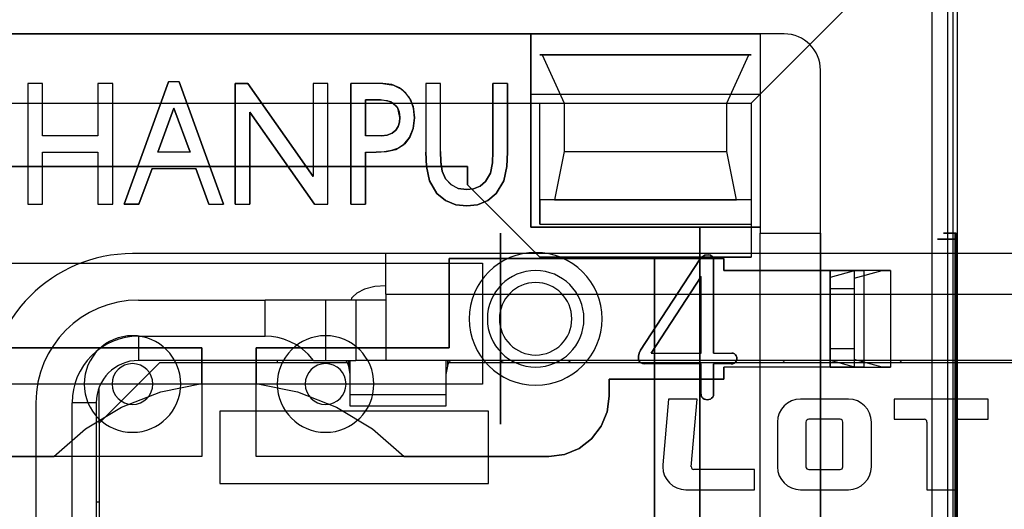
# Model space of a CAD drawing. Header units: millimetres. Extents: x 0 to 1524, y 0 to 1016.
# Tile 133 of 256: x 677.36 to 685.52, y 397.97 to 402.02. Entities that reach past the tile are written whole.
import ezdxf

# ---------------------------------------------------------------- set-up
doc = ezdxf.new("R2010")
doc.units = ezdxf.units.MM
doc.header["$LTSCALE"] = 83.82
doc.layers.get('0').update_dxf_attribs({"linetype": 'CONTINUOUS'})
doc.layers.add('02___PRT_ALL_AXES', color=7, linetype='CONTINUOUS')

msp = doc.modelspace()

# ---------------------------------------------------------------- linework, layer by layer
at = {"color": 7, "linetype": 'CONTINUOUS'}
for p, q in [((685.0944, 391.0067), (685.0944, 403.0067)), ((685.0469, 402.9292), (685.0469, 391.0841)), ((683.6944, 401.9067), (674.4944, 401.9067)), ((681.6694, 401.7317), (681.6894, 401.7317)), ((683.4194, 401.7317), (681.6694, 401.7317)), ((681.6894, 401.7317), (681.8694, 401.3317)), ((683.2194, 401.3317), (683.3994, 401.7317)), ((683.3994, 401.7317), (683.4194, 401.7317)), ((683.9944, 392.4067), (683.9944, 401.6067)), ((679.1439, 401.495), (679.2499, 401.495)), ((679.1439, 400.495), (679.1439, 401.495)), ((679.1439, 401.495), (679.1439, 400.495)), ((679.2499, 401.495), (679.1439, 401.495)), ((680.1034, 400.495), (680.1034, 401.495)), ((680.1034, 401.495), (680.1034, 400.495)), ((681.279, 400.9319), (681.279, 401.495)), ((681.279, 401.495), (681.279, 400.9319)), ((681.4006, 401.495), (681.4006, 400.9262)), ((681.4006, 400.9262), (681.4006, 401.495)), ((681.5944, 401.4067), (683.4944, 401.4067)), ((681.5944, 400.3067), (681.5944, 401.4067)), ((683.4944, 401.4067), (683.4944, 400.3067)), ((680.225, 401.3599), (680.3491, 401.3599)), ((680.225, 401.0626), (680.225, 401.3599)), ((680.225, 401.3599), (680.225, 401.0626)), ((680.3491, 401.3599), (680.225, 401.3599)), ((681.6694, 400.3317), (681.6694, 401.3317)), ((681.6694, 401.3317), (683.4194, 401.3317)), ((681.8694, 401.3317), (681.8694, 400.9317)), ((683.2194, 400.9317), (683.2194, 401.3317)), ((683.4194, 401.3317), (683.4194, 400.5317)), ((679.2655, 401.2577), (679.2655, 400.495)), ((679.2655, 400.495), (679.2655, 401.2577)), ((680.225, 400.9274), (680.225, 400.495)), ((680.225, 400.495), (680.225, 400.9274)), ((681.8694, 400.9317), (681.7894, 400.5317)), ((683.2994, 400.5317), (683.2194, 400.9317)), ((677.1194, 400.8067), (681.0694, 400.8067)), ((681.0694, 400.8067), (677.1194, 400.8067)), ((681.0694, 400.8067), (681.0694, 400.6567)), ((681.0694, 400.6567), (681.0694, 400.8067)), ((681.0694, 400.6567), (681.6694, 400.0567)), ((681.6694, 400.0567), (681.0694, 400.6567)), ((681.6694, 400.5317), (681.6694, 400.3317)), ((683.4194, 400.5317), (681.6694, 400.5317)), ((681.7894, 400.5317), (683.2994, 400.5317)), ((678.3483, 400.495), (678.225, 400.495)), ((678.225, 400.495), (678.3483, 400.495)), ((682.9944, 400.3067), (681.5944, 400.3067)), ((682.9944, 393.7067), (682.9944, 400.3067)), ((682.9944, 400.3067), (682.9944, 393.7067)), ((683.4944, 400.3067), (682.9944, 400.3067)), ((681.3444, 398.6732), (681.3444, 400.2567)), ((681.3444, 400.2567), (681.3444, 398.6732)), ((680.3944, 399.7517), (680.3944, 400.0867)), ((680.9194, 400.0467), (683.1944, 400.0467)), ((680.9194, 399.3067), (680.9194, 400.0467)), ((680.9194, 400.0467), (680.9194, 399.3067)), ((683.1944, 400.0467), (680.9194, 400.0467)), ((681.6694, 400.0567), (683.4194, 400.0567)), ((682.6194, 400.0567), (681.6694, 400.0567)), ((683.4194, 400.0567), (682.6194, 400.0567)), ((682.6194, 400.0567), (682.6194, 393.9567)), ((682.6194, 393.9567), (682.6194, 400.0567)), ((683.1092, 400.0238), (683.1092, 399.2622)), ((683.1092, 399.2622), (683.1092, 400.0238)), ((683.1944, 400.0467), (683.1944, 399.9467)), ((683.1944, 399.9467), (683.1944, 400.0467)), ((676.9944, 400.0067), (681.1944, 400.0067)), ((681.1944, 400.0067), (681.1944, 399.0067)), ((683.4944, 399.1467), (683.4944, 399.9467)), ((683.4944, 399.9467), (683.9944, 399.9467)), ((683.9944, 399.9467), (683.9944, 399.1467)), ((678.3444, 399.7017), (679.3944, 399.7017)), ((679.8944, 399.7017), (679.3944, 399.7017)), ((679.3944, 399.4017), (679.3944, 399.7017)), ((680.1444, 399.7017), (679.8944, 399.7017)), ((679.8944, 399.7017), (679.8944, 399.2017)), ((680.1079, 399.7133), (680.1042, 399.7017)), ((680.3944, 399.7017), (680.1444, 399.7017)), ((680.1444, 399.7017), (680.1444, 399.2017)), ((680.3944, 399.7517), (680.3944, 399.7017)), ((680.3944, 399.7517), (689.5944, 399.7517)), ((680.3944, 399.7017), (680.3944, 399.2017)), ((678.3444, 399.4017), (678.3444, 399.2017)), ((678.3444, 399.4017), (679.3944, 399.4017)), ((677.2694, 399.3067), (678.8694, 399.3067)), ((678.8694, 399.3067), (677.2694, 399.3067)), ((678.8694, 399.3067), (678.8694, 398.4067)), ((678.8694, 399.0098), (678.8694, 399.3067)), ((679.3194, 399.3067), (680.9194, 399.3067)), ((679.3194, 398.4067), (679.3194, 399.3067)), ((679.3194, 399.3067), (679.3194, 399.0098)), ((680.9194, 399.3067), (679.3194, 399.3067)), ((678.0194, 398.6817), (678.5194, 399.1817)), ((679.7944, 399.2017), (678.3444, 399.2017)), ((679.4944, 399.1817), (678.5194, 399.1817)), ((679.4944, 399.2017), (679.4944, 399.1817)), ((679.7944, 399.1817), (679.4944, 399.1817)), ((679.7944, 399.2017), (679.8944, 399.2017)), ((679.8776, 399.1817), (679.7944, 399.1817)), ((679.8944, 399.1817), (679.8776, 399.1817)), ((679.8944, 399.2017), (680.1444, 399.2017)), ((680.0599, 399.1817), (679.8944, 399.1817)), ((680.0747, 399.1817), (680.0599, 399.1817)), ((680.0828, 399.2017), (680.0828, 399.1548)), ((680.0828, 399.1548), (680.0944, 399.0849)), ((680.0944, 399.2017), (680.0944, 398.9208)), ((680.3944, 399.2017), (680.1444, 399.2017)), ((681.4944, 399.2017), (680.3944, 399.2017)), ((680.8944, 398.9208), (680.8944, 399.2017)), ((680.8944, 399.0849), (680.906, 399.1548)), ((680.906, 399.1548), (680.906, 399.2017)), ((680.9288, 399.1817), (680.9141, 399.1817)), ((681.1112, 399.1817), (680.9288, 399.1817)), ((681.4944, 399.1817), (681.1112, 399.1817)), ((688.4944, 399.2017), (681.4944, 399.2017)), ((688.4944, 399.1817), (681.4944, 399.1817)), ((683.1092, 399.1733), (683.1092, 398.924)), ((683.1092, 398.924), (683.1092, 399.1733)), ((683.1944, 399.1467), (683.1944, 399.0467)), ((683.1944, 399.0467), (683.1944, 399.1467)), ((683.9944, 399.1467), (683.4944, 399.1467)), ((682.2444, 399.0467), (682.2444, 398.9067)), ((683.1944, 399.0467), (682.2444, 399.0467)), ((682.2444, 399.0467), (683.1944, 399.0467)), ((682.2444, 398.9067), (682.2444, 399.0467)), ((677.8694, 399.0067), (676.9944, 399.0067)), ((678.6694, 399.0067), (677.8694, 399.0067)), ((678.0194, 398.6817), (678.0194, 398.9738)), ((679.5194, 399.0067), (678.6694, 399.0067)), ((680.3194, 399.0067), (679.5194, 399.0067)), ((681.1944, 399.0067), (680.3194, 399.0067)), ((680.0944, 398.9208), (680.0944, 398.8271)), ((680.0944, 398.9208), (680.8944, 398.9208)), ((680.8944, 398.8271), (680.8944, 398.9208)), ((682.7359, 398.8817), (682.6884, 398.338)), ((682.972, 398.8817), (682.7359, 398.8817)), ((682.9231, 398.3216), (682.972, 398.8817)), ((684.2259, 398.8817), (683.8277, 398.8817)), ((685.3833, 398.8817), (684.6055, 398.8817)), ((684.6055, 398.8817), (684.6055, 398.715)), ((685.3833, 398.715), (685.3833, 398.8817)), ((677.4944, 398.8517), (677.4944, 396.4232)), ((677.9944, 398.8517), (677.7944, 398.8517)), ((677.7944, 396.4232), (677.7944, 398.8517)), ((677.9944, 398.8517), (677.9944, 396.4232)), ((680.0944, 398.827), (680.8944, 398.827)), ((679.0194, 398.7817), (679.0194, 398.1817)), ((681.2444, 398.7817), (679.0194, 398.7817)), ((681.2444, 398.1817), (681.2444, 398.7817)), ((684.1564, 398.715), (683.8972, 398.715)), ((684.6055, 398.715), (684.8532, 398.715)), ((685.1356, 398.715), (685.3833, 398.715)), ((678.0194, 398.6817), (678.0194, 396.3102)), ((683.6379, 398.6918), (683.6379, 398.3215)), ((683.874, 398.6918), (683.874, 398.3215)), ((684.1796, 398.3215), (684.1796, 398.6918)), ((684.4157, 398.3215), (684.4157, 398.6918)), ((684.8763, 398.6918), (684.8763, 398.1317)), ((685.1124, 398.1317), (685.1124, 398.6918)), ((678.8694, 398.4067), (676.4444, 398.4067)), ((676.4444, 398.4067), (677.6442, 398.4067)), ((681.7444, 398.4067), (679.3194, 398.4067)), ((680.5446, 398.4067), (681.7444, 398.4067)), ((683.4481, 398.2983), (682.9463, 398.2983)), ((683.4481, 398.1317), (683.4481, 398.2983)), ((683.8972, 398.2983), (684.1564, 398.2983)), ((679.0194, 398.1817), (681.2444, 398.1817)), ((682.8775, 398.1317), (683.4481, 398.1317)), ((683.8277, 398.1317), (684.2259, 398.1317)), ((684.8763, 398.1317), (685.1124, 398.1317)), ((677.9944, 398.0317), (678.0194, 398.0317)), ((677.9944, 398.0317), (678.0194, 398.0317))]:
    msp.add_line(p, q, dxfattribs=at)
at = {"color": 6, "linetype": 'CONTINUOUS'}
for p, q in [((685.1294, 391.0016), (685.1294, 403.0117)), ((683.4194, 401.3317), (684.9194, 402.8317)), ((684.9194, 391.1817), (684.9194, 402.8317)), ((676.5944, 401.9067), (681.5944, 401.9067)), ((681.5944, 401.9067), (681.5944, 400.3067)), ((681.5944, 401.4067), (681.5944, 401.9067)), ((681.5944, 401.9067), (683.4944, 401.9067)), ((683.4944, 401.9067), (683.4944, 401.4067)), ((683.4944, 401.9067), (683.4944, 400.2567)), ((683.6944, 401.9067), (683.4944, 401.9067)), ((681.6894, 401.7317), (683.3994, 401.7317)), ((683.9944, 400.2567), (683.9944, 401.6067)), ((677.4277, 401.495), (677.4277, 400.495)), ((677.5493, 401.495), (677.4277, 401.495)), ((677.4277, 401.495), (677.4277, 400.495)), ((677.5493, 401.495), (677.4277, 401.495)), ((677.5493, 401.0626), (677.5493, 401.495)), ((677.5493, 401.0626), (677.5493, 401.495)), ((678.0088, 401.495), (678.0088, 401.0626)), ((678.1304, 401.495), (678.0088, 401.495)), ((678.0088, 401.495), (678.0088, 401.0626)), ((678.1304, 401.495), (678.0088, 401.495)), ((678.1304, 400.495), (678.1304, 401.495)), ((678.1304, 400.495), (678.1304, 401.495)), ((678.225, 400.495), (678.593, 401.5085)), ((678.593, 401.5085), (678.225, 400.495)), ((678.6804, 401.5085), (678.593, 401.5085)), ((678.6804, 401.5085), (678.593, 401.5085)), ((678.6804, 401.5085), (679.0493, 400.495)), ((679.0493, 400.495), (678.6804, 401.5085)), ((679.2499, 401.495), (679.7925, 400.7256)), ((679.7925, 400.7256), (679.2499, 401.495)), ((679.7925, 401.495), (679.7925, 400.7256)), ((679.9142, 401.495), (679.7925, 401.495)), ((679.7925, 401.495), (679.7925, 400.7256)), ((679.9142, 401.495), (679.7925, 401.495)), ((679.9142, 400.495), (679.9142, 401.495)), ((679.9142, 400.495), (679.9142, 401.495)), ((680.3683, 401.495), (680.1034, 401.495)), ((680.3683, 401.495), (680.1034, 401.495)), ((680.725, 401.495), (680.725, 400.9277)), ((680.8466, 401.495), (680.725, 401.495)), ((680.725, 401.495), (680.725, 400.9277)), ((680.8466, 401.495), (680.725, 401.495)), ((680.8466, 400.9319), (680.8466, 401.495)), ((680.8466, 400.9319), (680.8466, 401.495)), ((681.4006, 401.495), (681.279, 401.495)), ((681.4006, 401.495), (681.279, 401.495)), ((676.5194, 401.3317), (681.6694, 401.3317)), ((681.6694, 401.3317), (683.4194, 401.3317)), ((681.8694, 401.3317), (683.2194, 401.3317)), ((683.4194, 401.3317), (683.4194, 400.3317)), ((678.5052, 400.9274), (678.6371, 401.2898)), ((678.6371, 401.2898), (678.5052, 400.9274)), ((678.6371, 401.2898), (678.7727, 400.9274)), ((678.7727, 400.9274), (678.6371, 401.2898)), ((679.8033, 400.495), (679.2655, 401.2577)), ((679.2655, 401.2577), (679.8033, 400.495)), ((678.0088, 401.0626), (677.5493, 401.0626)), ((678.0088, 401.0626), (677.5493, 401.0626)), ((680.3563, 401.0626), (680.225, 401.0626)), ((680.3563, 401.0626), (680.225, 401.0626)), ((677.5493, 400.9274), (678.0088, 400.9274)), ((677.5493, 400.495), (677.5493, 400.9274)), ((677.5493, 400.9274), (678.0088, 400.9274)), ((677.5493, 400.495), (677.5493, 400.9274)), ((678.0088, 400.9274), (678.0088, 400.495)), ((678.0088, 400.9274), (678.0088, 400.495)), ((678.7727, 400.9274), (678.5052, 400.9274)), ((678.7727, 400.9274), (678.5052, 400.9274)), ((680.225, 400.9274), (680.3132, 400.9274)), ((680.225, 400.9274), (680.3132, 400.9274)), ((681.8694, 400.9317), (683.2194, 400.9317)), ((678.4564, 400.7923), (678.3483, 400.495)), ((678.3483, 400.495), (678.4564, 400.7923)), ((678.4564, 400.7923), (678.8194, 400.7923)), ((678.4564, 400.7923), (678.8194, 400.7923)), ((678.9264, 400.495), (678.8194, 400.7923)), ((678.8194, 400.7923), (678.9264, 400.495)), ((683.4194, 400.5317), (683.4194, 400.3317)), ((677.4277, 400.495), (677.5493, 400.495)), ((677.4277, 400.495), (677.5493, 400.495)), ((678.0088, 400.495), (678.1304, 400.495)), ((678.0088, 400.495), (678.1304, 400.495)), ((678.9264, 400.495), (679.0493, 400.495)), ((678.9264, 400.495), (679.0493, 400.495)), ((679.1439, 400.495), (679.2655, 400.495)), ((679.1439, 400.495), (679.2655, 400.495)), ((679.8033, 400.495), (679.9142, 400.495)), ((679.8033, 400.495), (679.9142, 400.495)), ((680.1034, 400.495), (680.225, 400.495)), ((680.1034, 400.495), (680.225, 400.495)), ((681.5944, 400.3067), (683.4944, 400.3067)), ((681.6694, 400.3317), (683.4194, 400.3317)), ((683.4194, 400.3317), (683.4194, 400.0567)), ((683.4944, 400.3067), (683.4944, 400.2567)), ((683.4944, 393.7567), (683.4944, 400.2567)), ((683.4944, 400.2567), (683.9944, 400.2567)), ((683.4944, 399.9467), (683.4944, 400.2567)), ((683.4944, 400.2567), (683.9944, 400.2567)), ((683.9944, 400.2567), (683.9944, 399.9467)), ((685.1061, 400.2067), (685.1061, 393.8067)), ((685.1176, 400.2567), (685.1076, 400.2567)), ((685.1192, 393.8067), (685.1192, 400.2067)), ((682.5043, 399.2865), (682.993, 400.0347)), ((682.993, 400.0347), (682.5043, 399.2865)), ((683.1944, 399.9467), (684.0744, 399.9467)), ((684.0744, 399.9467), (683.1944, 399.9467)), ((684.0744, 399.9467), (684.3541, 399.9467)), ((684.0744, 399.1467), (684.0744, 399.9467)), ((684.0744, 399.9467), (684.0744, 399.1467)), ((684.0744, 399.9467), (684.0744, 399.1467)), ((684.2849, 399.9467), (684.0744, 399.8896)), ((684.5744, 399.9467), (684.2744, 399.9467)), ((684.2744, 399.9467), (684.2744, 399.1467)), ((684.2744, 399.9467), (684.2744, 399.1467)), ((684.2744, 399.8842), (684.5052, 399.9467)), ((684.3541, 399.9467), (684.2849, 399.9467)), ((684.5052, 399.9467), (684.2849, 399.9467)), ((684.3541, 399.9467), (684.3541, 399.1467)), ((684.5052, 399.9467), (684.5744, 399.9467)), ((684.5744, 399.9467), (684.5744, 399.1467)), ((682.5907, 399.2622), (683.0055, 399.8967)), ((683.0055, 399.8967), (682.5907, 399.2622)), ((683.0055, 399.2622), (683.0055, 399.8967)), ((683.0055, 399.2622), (683.0055, 399.8967)), ((684.0744, 399.8896), (684.0744, 399.2037)), ((684.0744, 399.7967), (684.0744, 399.8896)), ((684.2744, 399.8842), (684.2744, 399.2092)), ((684.2744, 399.8842), (684.2744, 399.7967)), ((684.0744, 399.7967), (684.0744, 399.2967)), ((684.0744, 399.7967), (684.2744, 399.7967)), ((684.2744, 399.7967), (684.2744, 399.2967)), ((684.0744, 399.2037), (684.0744, 399.2967)), ((684.2744, 399.2967), (684.0744, 399.2967)), ((684.2744, 399.2967), (684.2744, 399.2092)), ((682.5907, 399.2622), (683.0055, 399.2622)), ((682.5907, 399.2622), (683.0055, 399.2622)), ((683.1092, 399.2622), (683.2601, 399.2622)), ((683.1092, 399.2622), (683.2601, 399.2622)), ((684.0744, 399.2037), (684.2849, 399.1467)), ((684.5052, 399.1467), (684.2744, 399.2092)), ((683.0055, 399.1733), (682.5368, 399.1733)), ((683.0055, 399.1733), (682.5368, 399.1733)), ((683.0055, 398.924), (683.0055, 399.1733)), ((683.0055, 398.924), (683.0055, 399.1733)), ((683.2555, 399.1733), (683.1092, 399.1733)), ((683.2555, 399.1733), (683.1092, 399.1733)), ((684.0744, 399.1467), (683.1944, 399.1467)), ((684.0744, 399.1467), (683.1944, 399.1467)), ((683.4944, 397.4067), (683.4944, 399.1467)), ((683.9944, 399.1467), (683.9944, 397.4067)), ((684.3541, 399.1467), (684.0744, 399.1467)), ((684.2744, 399.1467), (684.5744, 399.1467)), ((684.2849, 399.1467), (684.3541, 399.1467)), ((684.2849, 399.1467), (684.5052, 399.1467)), ((684.5744, 399.1467), (684.5052, 399.1467)), ((681.1944, 399.0067), (676.9944, 399.0067))]:
    msp.add_line(p, q, dxfattribs=at)
for points in [[(680.3683, 401.495), (680.4562, 401.4828), (680.5295, 401.445), (680.5848, 401.3846), (680.6192, 401.3055), (680.6304, 401.2102)], [(680.6304, 401.2102), (680.6227, 401.29), (680.5992, 401.3591), (680.5604, 401.4164), (680.5078, 401.4598), (680.4431, 401.4864), (680.3683, 401.495)], [(680.3491, 401.3599), (680.4053, 401.3544), (680.4521, 401.336), (680.4859, 401.3034), (680.5036, 401.2611), (680.5088, 401.2136)], [(680.5088, 401.2136), (680.4932, 401.2905), (680.4362, 401.3444), (680.3491, 401.3599)], [(680.6304, 401.2102), (680.62, 401.1227), (680.5919, 401.0514), (680.5499, 400.9965), (680.4979, 400.9596), (680.4401, 400.9395), (680.3791, 400.9302), (680.3132, 400.9274)], [(680.3132, 400.9274), (680.3987, 400.9322), (680.4756, 400.9499), (680.5417, 400.989), (680.5904, 401.0489), (680.6202, 401.1233), (680.6304, 401.2102)], [(680.5088, 401.2136), (680.5055, 401.175), (680.4952, 401.14), (680.4757, 401.1087), (680.4457, 401.0836), (680.4055, 401.0678), (680.3563, 401.0626)], [(680.3563, 401.0626), (680.4051, 401.0677), (680.4452, 401.0833), (680.4752, 401.1082), (680.495, 401.1395), (680.5055, 401.1748), (680.5088, 401.2136)], [(680.8172, 400.5833), (680.7549, 400.689), (680.7293, 400.8077), (680.725, 400.9277)], [(680.725, 400.9277), (680.7293, 400.8077), (680.7549, 400.689), (680.8172, 400.5833)], [(680.8466, 400.9319), (680.8494, 400.8459), (680.8602, 400.7706), (680.8879, 400.7063), (680.9335, 400.6576), (680.9926, 400.6268), (681.0622, 400.6166)], [(681.0622, 400.6166), (680.9929, 400.6267), (680.934, 400.6572), (680.8885, 400.7055), (680.8605, 400.7696), (680.8495, 400.8451), (680.8466, 400.9319)], [(681.2191, 400.6827), (681.2603, 400.7523), (681.276, 400.8382), (681.279, 400.9319)], [(681.279, 400.9319), (681.276, 400.8383), (681.2603, 400.7523), (681.2191, 400.6827)], [(681.4006, 400.9262), (681.3957, 400.8072), (681.3698, 400.6893), (681.3073, 400.5841)], [(681.3073, 400.5841), (681.3698, 400.6893), (681.3957, 400.8072), (681.4006, 400.9262)], [(681.0622, 400.6166), (681.12, 400.6234), (681.1739, 400.6455), (681.2191, 400.6827)], [(681.2191, 400.6827), (681.1739, 400.6455), (681.12, 400.6234), (681.0622, 400.6166)], [(681.0634, 400.4815), (680.9733, 400.4915), (680.8885, 400.5251), (680.8172, 400.5833)], [(680.8172, 400.5833), (680.8885, 400.5251), (680.9733, 400.4915), (681.0634, 400.4815)], [(681.3073, 400.5841), (681.2371, 400.5261), (681.1532, 400.4917), (681.0634, 400.4815)], [(681.0634, 400.4815), (681.1532, 400.4917), (681.2371, 400.5261), (681.3073, 400.5841)], [(685.1061, 400.2067), (685.0609, 400.2067), (685.0227, 400.2067), (684.9931, 400.2067), (684.9728, 400.2067), (684.9634, 400.2067), (684.9647, 400.2067), (684.9768, 400.2067), (684.9996, 400.2067), (685.0314, 400.2067), (685.0715, 400.2067), (685.1192, 400.2067)], [(685.1076, 400.2567), (685.071, 400.2567), (685.0423, 400.2567), (685.0228, 400.2567), (685.0133, 400.2567), (685.0146, 400.2567), (685.0263, 400.2567), (685.048, 400.2567), (685.0792, 400.2567), (685.1176, 400.2567)], [(685.1076, 400.2567), (685.107, 400.2524), (685.1065, 400.241), (685.1062, 400.2249), (685.1061, 400.2067)], [(685.1192, 400.2067), (685.1191, 400.2249), (685.1188, 400.241), (685.1183, 400.2524), (685.1176, 400.2567)], [(682.993, 400.0347), (683.0114, 400.0571), (683.0362, 400.0726), (683.0652, 400.077)], [(683.0652, 400.077), (683.0362, 400.0726), (683.0114, 400.0571), (682.993, 400.0347)], [(684.2744, 399.9467), (684.2706, 399.9467), (684.2593, 399.9467), (684.241, 399.9467), (684.2158, 399.9467), (684.1857, 399.9467), (684.1513, 399.9467), (684.1139, 399.9467), (684.0744, 399.9467)], [(682.5368, 399.1733), (682.5182, 399.1757), (682.5033, 399.1834), (682.4929, 399.1956), (682.487, 399.2111)], [(682.487, 399.2111), (682.4935, 399.1945), (682.5047, 399.1824), (682.5195, 399.1754), (682.5368, 399.1733)], [(683.3018, 399.2185), (683.3003, 399.2072), (683.2962, 399.197), (683.2895, 399.1879)], [(683.2895, 399.1879), (683.2962, 399.197), (683.3003, 399.2072), (683.3018, 399.2185)], [(683.2909, 399.2492), (683.2969, 399.2398), (683.3005, 399.2295), (683.3018, 399.2185)], [(683.3018, 399.2185), (683.3005, 399.2295), (683.2969, 399.2398), (683.2909, 399.2492)], [(684.0744, 399.1467), (684.1132, 399.1467), (684.1506, 399.1467), (684.1851, 399.1467), (684.2158, 399.1467), (684.2406, 399.1467), (684.259, 399.1467), (684.2704, 399.1467), (684.2744, 399.1467)], [(683.0205, 398.8893), (683.0119, 398.8991), (683.0069, 398.9111), (683.0055, 398.924)], [(683.0055, 398.924), (683.0069, 398.9111), (683.0119, 398.8991), (683.0205, 398.8893)], [(683.0574, 398.877), (683.0443, 398.8782), (683.0317, 398.8822), (683.0205, 398.8893)], [(683.0205, 398.8893), (683.0317, 398.8822), (683.0443, 398.8782), (683.0574, 398.877)], [(683.0925, 398.8893), (683.0818, 398.8825), (683.07, 398.8784), (683.0574, 398.877)], [(683.0574, 398.877), (683.07, 398.8784), (683.0818, 398.8825), (683.0925, 398.8893)]]:
    msp.add_lwpolyline(points, dxfattribs=at)
at = {"color": 7, "linetype": 'CONTINUOUS'}
for points in [[(683.0652, 400.077), (683.0833, 400.0729), (683.0982, 400.0624), (683.1066, 400.0451), (683.1092, 400.0238)], [(683.1092, 400.0238), (683.1066, 400.0451), (683.0982, 400.0624), (683.0833, 400.0729), (683.0652, 400.077)], [(680.3944, 399.8208), (680.3014, 399.8134), (680.2179, 399.7921), (680.1518, 399.7591), (680.1193, 399.7273)], [(680.1193, 399.7273), (680.1092, 399.7173), (680.1079, 399.7133)], [(679.7944, 399.2017), (679.7502, 399.253), (679.7023, 399.2956), (679.652, 399.3302), (679.6007, 399.3571), (679.5491, 399.3771), (679.4977, 399.3909), (679.4462, 399.399), (679.3944, 399.4017)], [(682.487, 399.2111), (682.4856, 399.2376), (682.4921, 399.2633), (682.5043, 399.2865)], [(682.5043, 399.2865), (682.4921, 399.2633), (682.4856, 399.2376), (682.487, 399.2111)], [(683.2601, 399.2622), (683.2715, 399.2609), (683.2821, 399.2565), (683.2909, 399.2492)], [(683.2909, 399.2492), (683.2821, 399.2565), (683.2715, 399.2609), (683.2601, 399.2622)], [(680.0599, 399.2017), (680.0676, 399.1964), (680.0752, 399.1807), (680.0828, 399.1548)], [(680.906, 399.1548), (680.9136, 399.1807), (680.9212, 399.1964), (680.9288, 399.2017)], [(683.2895, 399.1879), (683.2799, 399.1795), (683.2681, 399.1747), (683.2555, 399.1733)], [(683.2555, 399.1733), (683.2681, 399.1747), (683.2799, 399.1795), (683.2895, 399.1879)], [(677.6442, 398.4067), (677.9065, 398.6351), (678.2041, 398.8151), (678.5284, 398.9413), (678.8694, 399.0098)], [(679.3194, 399.0098), (679.6604, 398.9413), (679.9846, 398.8151), (680.2823, 398.6351), (680.5446, 398.4067)], [(682.2444, 398.9067), (682.2273, 398.7769), (682.1773, 398.6564), (682.0979, 398.5531), (681.9947, 398.4738), (681.8742, 398.4238), (681.7444, 398.4067)], [(681.7444, 398.4067), (681.8741, 398.4238), (681.9946, 398.4738), (682.0979, 398.5531), (682.1773, 398.6564), (682.2273, 398.7769), (682.2444, 398.9067)], [(683.1092, 398.924), (683.1075, 398.9109), (683.1016, 398.8989), (683.0925, 398.8893)], [(683.0925, 398.8893), (683.1016, 398.8989), (683.1075, 398.9109), (683.1092, 398.924)]]:
    msp.add_lwpolyline(points, dxfattribs=at)
for centre, radius, start, end in [((683.6944, 401.6067), 0.3, 0, 90), ((678.3444, 398.8517), 0.85, 90, 180), ((678.3444, 398.8517), 0.55, 90, 180), ((678.3444, 398.8517), 0.35, 90, 180), ((678.2944, 399.0067), 0.1691, 0, 180), ((679.8944, 399.0067), 0.1691, 0, 180), ((678.2944, 399.0067), 0.1691, 180, 360), ((679.8944, 399.0067), 0.1691, 180, 360), ((683.8277, 398.6918), 0.1898, 90, 180), ((684.2259, 398.6918), 0.1898, 0, 90), ((683.8972, 398.6918), 0.0231, 90, 180), ((684.1564, 398.6918), 0.0231, 0, 90), ((684.8532, 398.6918), 0.0231, 0, 90), ((685.1356, 398.6918), 0.0231, 90, 180), ((682.8775, 398.3215), 0.1898, 175, 180), ((682.8775, 398.3215), 0.1898, 180, 270), ((682.9463, 398.3215), 0.0231, 176.46522, 270), ((683.8277, 398.3215), 0.1898, 180, 270), ((683.8972, 398.3215), 0.0231, 180, 270), ((684.1564, 398.3215), 0.0231, 270, 360), ((684.2259, 398.3215), 0.1898, 270, 360)]:
    msp.add_arc(centre, radius, start, end, dxfattribs=at)
at = {"color": 6, "linetype": 'CONTINUOUS'}
for centre, radius, start, end in [((683.6944, 401.6067), 0.3, 0, 90), ((681.6344, 399.5467), 0.55, 0, 180), ((681.6344, 399.5467), 0.4, 0, 180), ((681.6344, 399.5467), 0.4, 0, 180), ((681.6344, 399.5467), 0.3, 0, 180), ((681.6344, 399.5467), 0.55, 180, 360), ((681.6344, 399.5467), 0.4, 180, 360), ((681.6344, 399.5467), 0.4, 180, 360), ((681.6344, 399.5467), 0.3, 180, 360), ((678.2944, 399.0067), 0.4, 0, 180), ((679.8944, 399.0067), 0.4, 0, 180), ((678.2944, 399.0067), 0.4, 180, 360), ((679.8944, 399.0067), 0.4, 180, 360)]:
    msp.add_arc(centre, radius, start, end, dxfattribs=at)
at = {"color": 4, "linetype": 'CONTINUOUS'}
for centre, radius, start, end in [((681.6344, 399.5467), 0.45, 230.06268, 234.22144), ((681.6344, 399.5467), 0.45, 305.77856, 309.93732), ((684.1744, 399.5467), 0.6, 215.10784, 217.47817), ((684.1744, 399.5467), 0.6, 322.52183, 324.89216)]:
    msp.add_arc(centre, radius, start, end, dxfattribs=at)
at = {"layer": '02___PRT_ALL_AXES', "color": 7, "linetype": 'CONTINUOUS'}
msp.add_line((691.6944, 400.0867), (678.2944, 400.0867), dxfattribs=at)
msp.add_arc((678.2944, 398.8867), 1.2, 90, 180, dxfattribs=at)

doc.saveas('drawing.dxf')
